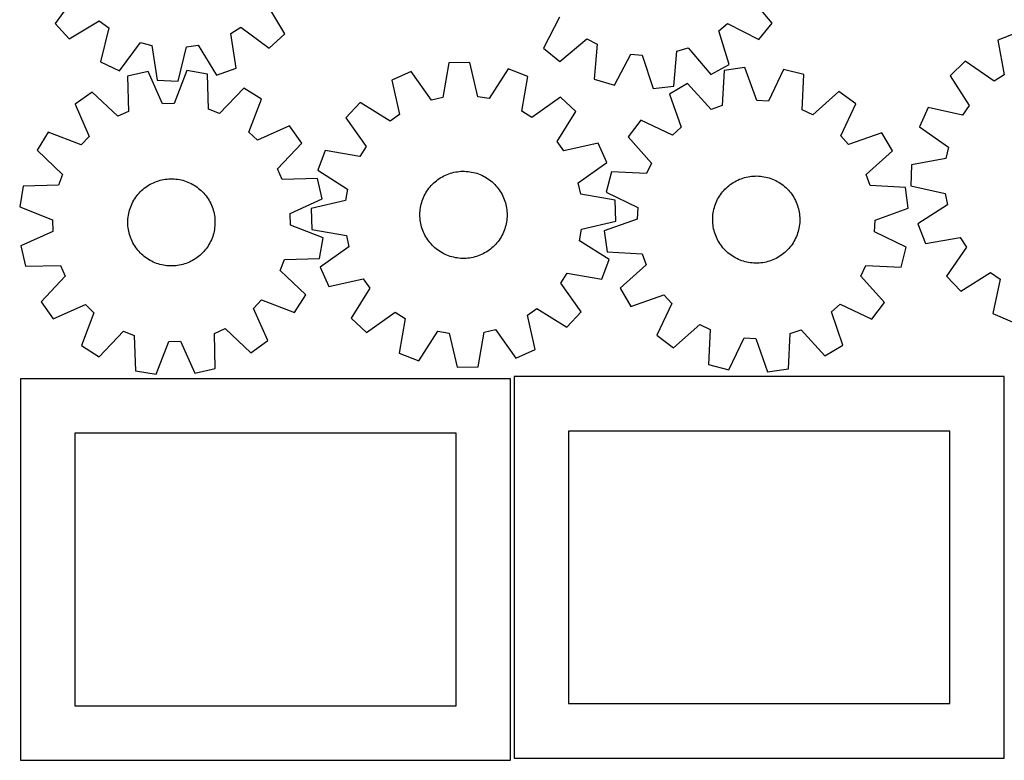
# Model space of a CAD drawing. Header units: millimetres. Extents: x 7 to 1243, y 7 to 1312.
# Tile 1 of 19: x 7 to 549, y 7 to 415. Entities that reach past the tile are written whole.
import ezdxf

# ---------------------------------------------------------------- set-up
doc = ezdxf.new("R2010")
doc.units = ezdxf.units.MM
doc.layers.add('CUT', color=7, linetype='CONTINUOUS', true_color=0x000000)

msp = doc.modelspace()

# ---------------------------------------------------------------- linework, layer by layer
at = {"layer": 'CUT'}
for p, q in [((37.43043, 428.220363), (25.997942, 412.576174)), ((152.537823, 406.81624), (142.573875, 423.434367)), ((420.914551, 412.771694), (408.502451, 427.650612)), ((25.997942, 412.576174), (33.775948, 404.05631)), ((33.775948, 404.05631), (50.394076, 414.020258)), ((50.394076, 414.020258), (55.572318, 410.208631)), ((303.882274, 416.132438), (295.004423, 398.909599)), ((391.55285, 408.512649), (396.476026, 412.648472)), ((396.476026, 412.648472), (413.698864, 403.770621)), ((413.698864, 403.770621), (420.914551, 412.771694)), ((55.572318, 410.208631), (50.996849, 391.380261)), ((122.870658, 407.145296), (128.373769, 410.470721)), ((125.716663, 387.97911), (122.870658, 407.145296)), ((128.373769, 410.470721), (144.017958, 399.038234)), ((144.017958, 399.038234), (152.537823, 406.81624)), ((397.32622, 390.016417), (391.55285, 408.512649)), ((556.1076, 407.547295), (545.367746, 403.335288)), ((61.4432, 386.485447), (72.98331, 402.050417)), ((72.98331, 402.050417), (79.226028, 400.51056)), ((304.005496, 391.693912), (318.884414, 404.106012)), ((318.884414, 404.106012), (324.589434, 401.140302)), ((545.367746, 403.335288), (548.721347, 384.251373)), ((79.226028, 400.51056), (82.204151, 381.364458)), ((93.728486, 380.839885), (98.433701, 399.636251)), ((98.433701, 399.636251), (104.790498, 400.602594)), ((104.790498, 400.602594), (114.868821, 384.053581)), ((295.004423, 398.909599), (304.005496, 391.693912)), ((324.589434, 401.140302), (322.978263, 381.831067)), ((366.825375, 378.020145), (368.569679, 397.317809)), ((368.569679, 397.317809), (374.700811, 399.254793)), ((374.700811, 399.254793), (387.215232, 384.461833)), ((50.996849, 391.380261), (61.4432, 386.485447)), ((242.984409, 390.848501), (239.645541, 371.762004)), ((254.51659, 391.155524), (242.984409, 390.848501)), ((258.866291, 372.27372), (254.51659, 391.155524)), ((334.055495, 378.609203), (343.051918, 395.770403)), ((343.051918, 395.770403), (349.457597, 395.213661)), ((349.457597, 395.213661), (355.358394, 376.757686)), ((527.366363, 391.794412), (519.055898, 383.79306)), ((543.308418, 380.781088), (527.366363, 391.794412)), ((77.213686, 386.086049), (65.962406, 383.537681)), ((85.159427, 368.413822), (77.213686, 386.086049)), ((98.58945, 386.650249), (91.587016, 368.583474)), ((109.959495, 384.698956), (98.58945, 386.650249)), ((114.868821, 384.053581), (125.716663, 387.97911)), ((222.130524, 386.120171), (211.59367, 381.423345)), ((233.374878, 370.340218), (222.130524, 386.120171)), ((275.592521, 387.543495), (265.203723, 371.1876)), ((286.364359, 383.413971), (275.592521, 387.543495)), ((387.215232, 384.461833), (397.32622, 390.016417)), ((394.540816, 386.742469), (393.446751, 367.397045)), ((405.958832, 388.390009), (394.540816, 386.742469)), ((412.477221, 370.143009), (405.958832, 388.390009)), ((427.311963, 387.256255), (418.898005, 369.802094)), ((438.49132, 384.408899), (427.311963, 387.256255)), ((65.962406, 383.537681), (66.406857, 364.166443)), ((82.204151, 381.364458), (93.728486, 380.839885)), ((110.537534, 365.331243), (109.959495, 384.698956)), ((211.59367, 381.423345), (215.813045, 362.511991)), ((283.157206, 364.304901), (286.364359, 383.413971)), ((322.978263, 381.831067), (334.055495, 378.609203)), ((437.530702, 365.056389), (438.49132, 384.408899)), ((519.055898, 383.79306), (529.457319, 367.44519)), ((548.721347, 384.251373), (543.308418, 380.781088)), ((46.429685, 374.836278), (37.010077, 368.176214)), ((60.533462, 361.549972), (46.429685, 374.836278)), ((129.924035, 377.040058), (116.540775, 363.028249)), ((139.68186, 370.88617), (129.924035, 377.040058)), ((355.358394, 376.757686), (366.825375, 378.020145)), ((374.379227, 379.618431), (364.460842, 373.726817)), ((387.384258, 365.254881), (374.379227, 379.618431)), ((457.785172, 375.189957), (443.332271, 362.284298)), ((467.023915, 368.281188), (457.785172, 375.189957)), ((132.804196, 352.771531), (139.68186, 370.88617)), ((194.136647, 369.074502), (186.19926, 360.70292)), ((210.563801, 358.798753), (194.136647, 369.074502)), ((239.645541, 371.762004), (233.374878, 370.340218)), ((265.203723, 371.1876), (258.866291, 372.27372)), ((304.453717, 372.011482), (288.596589, 360.876227)), ((312.825298, 364.074096), (304.453717, 372.011482)), ((364.460842, 373.726817), (370.853231, 355.435295)), ((418.898005, 369.802094), (412.477221, 370.143009)), ((37.010077, 368.176214), (44.833748, 350.449608)), ((66.406857, 364.166443), (60.533462, 361.549972)), ((91.587016, 368.583474), (85.159427, 368.413822)), ((116.540775, 363.028249), (110.537534, 365.331243)), ((288.596589, 360.876227), (283.157206, 364.304901)), ((302.54955, 347.646941), (312.825298, 364.074096)), ((393.446751, 367.397045), (387.384258, 365.254881)), ((443.332271, 362.284298), (437.530702, 365.056389)), ((458.730535, 350.769413), (467.023915, 368.281188)), ((506.841291, 366.24185), (502.225406, 355.669287)), ((525.784445, 362.167625), (506.841291, 366.24185)), ((529.457319, 367.44519), (525.784445, 362.167625)), ((186.19926, 360.70292), (197.334516, 344.845793)), ((215.813045, 362.511991), (210.563801, 358.798753)), ((348.560213, 359.429558), (341.651444, 350.190815)), ((366.071988, 351.136178), (348.560213, 359.429558)), ((22.294078, 352.662317), (16.140191, 342.904493)), ((40.408718, 345.784653), (22.294078, 352.662317)), ((137.46915, 348.346501), (132.804196, 352.771531)), ((155.195757, 356.170172), (137.46915, 348.346501)), ((161.85582, 346.750563), (155.195757, 356.170172)), ((370.853231, 355.435295), (366.071988, 351.136178)), ((502.225406, 355.669287), (518.091126, 344.546276)), ((44.833748, 350.449608), (40.408718, 345.784653)), ((306.262788, 342.397698), (302.54955, 347.646941)), ((341.651444, 350.190815), (354.557104, 335.737913)), ((463.029652, 345.98817), (458.730535, 350.769413)), ((481.321174, 352.380559), (463.029652, 345.98817)), ((487.212788, 342.462175), (481.321174, 352.380559)), ((16.140191, 342.904493), (30.151999, 329.521233)), ((148.569515, 332.646787), (161.85582, 346.750563)), ((174.796771, 342.613563), (170.667248, 331.841725)), ((193.905842, 339.40641), (174.796771, 342.613563)), ((197.334516, 344.845793), (193.905842, 339.40641)), ((325.174141, 346.617073), (306.262788, 342.397698)), ((329.870968, 336.080219), (325.174141, 346.617073)), ((472.849238, 329.457143), (487.212788, 342.462175)), ((518.091126, 344.546276), (516.717469, 338.264894)), ((516.717469, 338.264894), (497.657138, 334.779755)), ((151.185985, 326.773392), (148.569515, 332.646787)), ((170.667248, 331.841725), (187.023143, 321.452926)), ((245.718579, 330.64598), (246.678064, 330.84113)), ((246.678064, 330.84113), (247.64471, 330.996982)), ((247.64471, 330.996982), (248.616909, 331.113276)), ((248.616909, 331.113276), (249.593043, 331.189819)), ((249.593043, 331.189819), (250.571486, 331.226483)), ((250.571486, 331.226483), (251.55061, 331.223207)), ((251.55061, 331.223207), (252.528786, 331.179997)), ((252.528786, 331.179997), (253.504385, 331.096925)), ((253.504385, 331.096925), (254.475784, 330.974128)), ((254.475784, 330.974128), (255.441366, 330.811811)), ((314.091014, 324.835865), (329.870968, 336.080219)), ((332.432503, 330.896962), (329.585146, 319.717605)), ((351.785012, 329.936345), (332.432503, 330.896962)), ((354.557104, 335.737913), (351.785012, 329.936345)), ((497.657138, 334.779755), (497.438562, 323.245559)), ((30.151999, 329.521233), (27.849005, 323.517992)), ((81.051457, 325.309293), (81.965674, 325.659867)), ((81.965674, 325.659867), (82.89343, 325.97286)), ((82.89343, 325.97286), (83.83318, 326.24775)), ((83.83318, 326.24775), (84.78336, 326.484081)), ((84.78336, 326.484081), (85.74239, 326.681458)), ((85.74239, 326.681458), (86.708672, 326.839554)), ((86.708672, 326.839554), (87.680598, 326.958104)), ((87.680598, 326.958104), (88.656551, 327.036913)), ((88.656551, 327.036913), (89.634907, 327.075848)), ((89.634907, 327.075848), (90.614036, 327.074845)), ((90.614036, 327.074845), (91.592309, 327.033906)), ((91.592309, 327.033906), (92.568099, 326.953098)), ((92.568099, 326.953098), (93.53978, 326.832557)), ((93.53978, 326.832557), (94.505737, 326.672482)), ((94.505737, 326.672482), (95.46436, 326.473141)), ((95.46436, 326.473141), (96.414054, 326.234865)), ((96.414054, 326.234865), (97.353239, 325.95805)), ((97.353239, 325.95805), (98.280352, 325.643157)), ((98.280352, 325.643157), (99.193849, 325.290711)), ((170.557223, 327.217842), (151.185985, 326.773392)), ((173.105592, 315.966563), (170.557223, 327.217842)), ((234.595948, 324.766724), (235.324883, 325.420444)), ((235.324883, 325.420444), (236.079875, 326.043887)), ((236.079875, 326.043887), (236.859669, 326.636016)), ((236.859669, 326.636016), (237.662965, 327.195846)), ((237.662965, 327.195846), (238.488428, 327.722445)), ((238.488428, 327.722445), (239.334683, 328.214936)), ((239.334683, 328.214936), (240.200322, 328.6725)), ((240.200322, 328.6725), (241.083904, 329.094375)), ((241.083904, 329.094375), (241.983958, 329.479858)), ((241.983958, 329.479858), (242.898987, 329.828309)), ((242.898987, 329.828309), (243.827466, 330.139147)), ((243.827466, 330.139147), (244.767852, 330.411855)), ((244.767852, 330.411855), (245.718579, 330.64598)), ((255.441366, 330.811811), (256.399524, 330.610245)), ((256.399524, 330.610245), (257.348663, 330.369765)), ((257.348663, 330.369765), (258.287203, 330.09077)), ((258.287203, 330.09077), (259.213582, 329.773726)), ((259.213582, 329.773726), (260.126258, 329.419161)), ((260.126258, 329.419161), (261.023713, 329.027663)), ((261.023713, 329.027663), (261.904452, 328.599886)), ((261.904452, 328.599886), (262.76701, 328.13654)), ((262.76701, 328.13654), (263.609951, 327.638398)), ((263.609951, 327.638398), (264.431872, 327.106287)), ((264.431872, 327.106287), (265.231404, 326.541095)), ((265.231404, 326.541095), (266.007218, 325.943761)), ((266.007218, 325.943761), (266.758022, 325.31528)), ((399.529646, 324.995285), (400.37114, 325.495867)), ((400.37114, 325.495867), (401.232353, 325.961708)), ((401.232353, 325.961708), (402.111849, 326.392035)), ((402.111849, 326.392035), (403.008166, 326.78613)), ((403.008166, 326.78613), (403.919812, 327.143337)), ((403.919812, 327.143337), (404.845269, 327.463063)), ((404.845269, 327.463063), (405.782997, 327.744774)), ((405.782997, 327.744774), (406.731436, 327.988002)), ((406.731436, 327.988002), (407.689006, 328.192342)), ((407.689006, 328.192342), (408.654113, 328.357455)), ((408.654113, 328.357455), (409.625153, 328.483064)), ((409.625153, 328.483064), (410.600507, 328.568962)), ((410.600507, 328.568962), (411.578554, 328.615005)), ((411.578554, 328.615005), (412.557665, 328.621117)), ((412.557665, 328.621117), (413.53621, 328.587286)), ((413.53621, 328.587286), (414.512561, 328.513571)), ((414.512561, 328.513571), (415.485093, 328.400093)), ((415.485093, 328.400093), (416.452186, 328.247041)), ((416.452186, 328.247041), (417.412232, 328.05467)), ((417.412232, 328.05467), (418.363633, 327.8233)), ((418.363633, 327.8233), (419.304805, 327.553317)), ((419.304805, 327.553317), (420.234181, 327.245169)), ((420.234181, 327.245169), (421.150215, 326.89937)), ((421.150215, 326.89937), (422.051382, 326.516494)), ((422.051382, 326.516494), (422.936181, 326.09718)), ((422.936181, 326.09718), (423.803142, 325.642125)), ((423.803142, 325.642125), (424.65082, 325.152087)), ((474.991402, 323.39465), (472.849238, 329.457143)), ((8.481293, 322.939952), (6.53, 311.569907)), ((27.849005, 323.517992), (8.481293, 322.939952)), ((72.974331, 319.894486), (73.674408, 320.57902)), ((73.674408, 320.57902), (74.401823, 321.234431)), ((74.401823, 321.234431), (75.155366, 321.859625)), ((75.155366, 321.859625), (75.933783, 322.453563)), ((75.933783, 322.453563), (76.735778, 323.015256)), ((76.735778, 323.015256), (77.560016, 323.54377)), ((77.560016, 323.54377), (78.405126, 324.038224)), ((78.405126, 324.038224), (79.2697, 324.497796)), ((79.2697, 324.497796), (80.1523, 324.921721)), ((80.1523, 324.921721), (81.051457, 325.309293)), ((99.193849, 325.290711), (100.09221, 324.901298)), ((100.09221, 324.901298), (100.97394, 324.475566)), ((100.97394, 324.475566), (101.837571, 324.014224)), ((101.837571, 324.014224), (102.681666, 323.51804)), ((102.681666, 323.51804), (103.50482, 322.987839)), ((103.50482, 322.987839), (104.305662, 322.424504)), ((104.305662, 322.424504), (105.082861, 321.828973)), ((105.082861, 321.828973), (105.835122, 321.202236)), ((105.835122, 321.202236), (106.561193, 320.545338)), ((106.561193, 320.545338), (107.259866, 319.85937)), ((187.023143, 321.452926), (185.937023, 315.115495)), ((230.318975, 319.440225), (230.834209, 320.272829)), ((230.834209, 320.272829), (231.382974, 321.083724)), ((231.382974, 321.083724), (231.964358, 321.871562)), ((231.964358, 321.871562), (232.577394, 322.635029)), ((232.577394, 322.635029), (233.221059, 323.372857)), ((233.221059, 323.372857), (233.894284, 324.083816)), ((233.894284, 324.083816), (234.595948, 324.766724)), ((266.758022, 325.31528), (267.482566, 324.656697)), ((267.482566, 324.656697), (268.179645, 323.96911)), ((268.179645, 323.96911), (268.848098, 323.253662)), ((268.848098, 323.253662), (269.486812, 322.511544)), ((269.486812, 322.511544), (270.094725, 321.743991)), ((270.094725, 321.743991), (270.670825, 320.952281)), ((270.670825, 320.952281), (271.214152, 320.137732)), ((271.214152, 320.137732), (271.723803, 319.301699)), ((315.5128, 318.565202), (314.091014, 324.835865)), ((393.667657, 319.851432), (394.30422, 320.595397)), ((394.30422, 320.595397), (394.970598, 321.312778)), ((394.970598, 321.312778), (395.665682, 322.002381)), ((395.665682, 322.002381), (396.388316, 322.663059)), ((396.388316, 322.663059), (397.137296, 323.293712)), ((397.137296, 323.293712), (397.911377, 323.893291)), ((397.911377, 323.893291), (398.70927, 324.460796)), ((398.70927, 324.460796), (399.529646, 324.995285)), ((424.65082, 325.152087), (425.477804, 324.627881)), ((425.477804, 324.627881), (426.282719, 324.07038)), ((426.282719, 324.07038), (427.064224, 323.480512)), ((427.064224, 323.480512), (427.821019, 322.859257)), ((427.821019, 322.859257), (428.551844, 322.207652)), ((428.551844, 322.207652), (429.255482, 321.526779)), ((429.255482, 321.526779), (429.930763, 320.817772)), ((429.930763, 320.817772), (430.576563, 320.081812)), ((430.576563, 320.081812), (431.191807, 319.320123)), ((494.336826, 322.300585), (474.991402, 323.39465)), ((495.984366, 310.88257), (494.336826, 322.300585)), ((497.438562, 323.245559), (516.353167, 319.040784)), ((68.930948, 314.388566), (69.409811, 315.242607)), ((69.409811, 315.242607), (69.923111, 316.076405)), ((69.923111, 316.076405), (70.469992, 316.888572)), ((70.469992, 316.888572), (71.049546, 317.677757)), ((71.049546, 317.677757), (71.660807, 318.442646)), ((71.660807, 318.442646), (72.302758, 319.181965)), ((72.302758, 319.181965), (72.974331, 319.894486)), ((107.259866, 319.85937), (107.929978, 319.145476)), ((107.929978, 319.145476), (108.570413, 318.404842)), ((108.570413, 318.404842), (109.180106, 317.638703)), ((109.180106, 317.638703), (109.758042, 316.848333)), ((109.758042, 316.848333), (110.303259, 316.035047)), ((110.303259, 316.035047), (110.814849, 315.2002)), ((110.814849, 315.2002), (111.291962, 314.34518)), ((155.433364, 308.020822), (173.105592, 315.966563)), ((185.937023, 315.115495), (167.055219, 310.765794)), ((227.975689, 314.068559), (228.27377, 315.001213)), ((228.27377, 315.001213), (228.609645, 315.920932)), ((228.609645, 315.920932), (228.982754, 316.826186)), ((228.982754, 316.826186), (229.392476, 317.715468)), ((229.392476, 317.715468), (229.838131, 318.587298)), ((229.838131, 318.587298), (230.318975, 319.440225)), ((271.723803, 319.301699), (272.198929, 318.445574)), ((272.198929, 318.445574), (272.63874, 317.570781)), ((272.63874, 317.570781), (273.042503, 316.678778)), ((273.042503, 316.678778), (273.409547, 315.771048)), ((273.409547, 315.771048), (273.73926, 314.849102)), ((273.73926, 314.849102), (274.031094, 313.914474)), ((334.599297, 315.226334), (315.5128, 318.565202)), ((329.585146, 319.717605), (347.039307, 311.303648)), ((334.90632, 303.694153), (334.599297, 315.226334)), ((390.128873, 314.008393), (390.530051, 314.901563)), ((390.530051, 314.901563), (390.967327, 315.777625)), ((390.967327, 315.777625), (391.439972, 316.635123)), ((391.439972, 316.635123), (391.947199, 317.472628)), ((391.947199, 317.472628), (392.488165, 318.288747)), ((392.488165, 318.288747), (393.06197, 319.082122)), ((393.06197, 319.082122), (393.667657, 319.851432)), ((431.191807, 319.320123), (431.77547, 318.533972)), ((431.77547, 318.533972), (432.326582, 317.72467)), ((432.326582, 317.72467), (432.844225, 316.893561)), ((432.844225, 316.893561), (433.327537, 316.042031)), ((433.327537, 316.042031), (433.775715, 315.171495)), ((433.775715, 315.171495), (434.188011, 314.283403)), ((516.353167, 319.040784), (517.487855, 312.711869)), ((6.53, 311.569907), (24.596774, 304.567474)), ((66.821402, 308.92088), (67.079001, 309.865516)), ((67.079001, 309.865516), (67.374917, 310.798859)), ((67.374917, 310.798859), (67.708655, 311.719356)), ((67.708655, 311.719356), (68.079662, 312.625473)), ((68.079662, 312.625473), (68.487319, 313.515704)), ((68.487319, 313.515704), (68.930948, 314.388566)), ((111.291962, 314.34518), (111.733802, 313.471411)), ((111.733802, 313.471411), (112.139635, 312.580347)), ((112.139635, 312.580347), (112.508785, 311.673471)), ((112.508785, 311.673471), (112.840637, 310.752293)), ((112.840637, 310.752293), (113.13464, 309.818346)), ((113.13464, 309.818346), (113.390304, 308.873184)), ((167.055219, 310.765794), (167.362242, 299.233612)), ((227.004152, 308.289122), (227.067306, 309.266213)), ((227.067306, 309.266213), (227.170262, 310.239915)), ((227.170262, 310.239915), (227.312849, 311.208607)), ((227.312849, 311.208607), (227.494828, 312.170677)), ((227.494828, 312.170677), (227.715897, 313.124524)), ((227.715897, 313.124524), (227.975689, 314.068559)), ((274.031094, 313.914474), (274.284563, 312.968721)), ((274.284563, 312.968721), (274.499245, 312.013417)), ((274.499245, 312.013417), (274.674782, 311.050151)), ((274.674782, 311.050151), (274.810884, 310.080526)), ((274.810884, 310.080526), (274.907322, 309.106157)), ((347.039307, 311.303648), (346.698393, 304.882864)), ((388.512902, 308.375063), (388.68565, 309.338833)), ((388.68565, 309.338833), (388.897564, 310.294755)), ((388.897564, 310.294755), (389.148293, 311.241238)), ((389.148293, 311.241238), (389.437419, 312.176707)), ((389.437419, 312.176707), (389.76446, 313.099604)), ((389.76446, 313.099604), (390.128873, 314.008393)), ((434.188011, 314.283403), (434.563741, 313.379234)), ((434.563741, 313.379234), (434.902277, 312.460491)), ((434.902277, 312.460491), (435.203058, 311.528705)), ((435.203058, 311.528705), (435.465583, 310.585425)), ((435.465583, 310.585425), (435.689414, 309.632223)), ((435.689414, 309.632223), (435.874178, 308.670684)), ((477.737366, 304.36418), (495.984366, 310.88257)), ((517.487855, 312.711869), (501.21211, 302.197947)), ((24.596774, 304.567474), (24.766426, 298.139885)), ((66.099908, 303.104934), (66.120883, 304.083839)), ((66.120883, 304.083839), (66.18177, 305.061074)), ((66.18177, 305.061074), (66.282465, 306.035012)), ((66.282465, 306.035012), (66.422802, 307.004033)), ((66.422802, 307.004033), (66.602548, 307.966523)), ((66.602548, 307.966523), (66.821402, 308.92088)), ((113.390304, 308.873184), (113.607203, 307.91838)), ((113.607203, 307.91838), (113.784976, 306.955524)), ((113.784976, 306.955524), (113.923328, 305.986218)), ((113.923328, 305.986218), (114.022028, 305.012076)), ((114.022028, 305.012076), (114.080913, 304.034718)), ((114.080913, 304.034718), (114.099883, 303.055772)), ((155.603016, 301.593232), (155.433364, 308.020822)), ((226.980904, 307.310268), (227.004152, 308.289122)), ((226.997601, 306.331281), (226.980904, 307.310268)), ((227.054217, 305.353789), (226.997601, 306.331281)), ((227.150655, 304.37942), (227.054217, 305.353789)), ((227.286757, 303.409796), (227.150655, 304.37942)), ((274.791277, 304.220032), (274.64869, 303.25134)), ((274.894233, 305.193734), (274.791277, 304.220032)), ((274.957387, 306.170825), (274.894233, 305.193734)), ((274.907322, 309.106157), (274.963938, 308.128666)), ((274.980635, 307.149678), (274.957387, 306.170825)), ((274.963938, 308.128666), (274.980635, 307.149678)), ((346.698393, 304.882864), (328.451393, 298.364474)), ((388.218347, 304.473721), (388.232209, 305.452752)), ((388.24443, 303.494938), (388.218347, 304.473721)), ((388.232209, 305.452752), (388.285993, 306.430404)), ((388.285993, 306.430404), (388.379609, 307.405048)), ((388.379609, 307.405048), (388.512902, 308.375063)), ((435.874178, 308.670684), (436.01957, 307.702409)), ((436.01957, 307.702409), (436.125345, 306.729009)), ((436.125345, 306.729009), (436.191329, 305.752105)), ((436.20355, 303.794291), (436.149766, 302.81664)), ((436.191329, 305.752105), (436.217412, 304.773323)), ((436.217412, 304.773323), (436.20355, 303.794291)), ((477.396452, 297.943396), (477.737366, 304.36418)), ((66.118878, 302.125988), (66.099908, 303.104934)), ((66.177762, 301.148631), (66.118878, 302.125988)), ((66.276463, 300.174488), (66.177762, 301.148631)), ((66.414815, 299.205182), (66.276463, 300.174488)), ((66.592588, 298.242326), (66.414815, 299.205182)), ((113.776989, 299.156674), (113.597243, 298.194184)), ((113.917326, 300.125694), (113.776989, 299.156674)), ((114.018021, 301.099632), (113.917326, 300.125694)), ((114.078907, 302.076867), (114.018021, 301.099632)), ((114.099883, 303.055772), (114.078907, 302.076867)), ((173.669791, 294.590799), (155.603016, 301.593232)), ((167.362242, 299.233612), (186.448739, 295.894744)), ((227.462295, 302.44653), (227.286757, 303.409796)), ((227.676977, 301.491225), (227.462295, 302.44653)), ((227.930445, 300.545472), (227.676977, 301.491225)), ((228.222279, 299.610845), (227.930445, 300.545472)), ((228.551992, 298.688899), (228.222279, 299.610845)), ((228.919036, 297.781169), (228.551992, 298.688899)), ((273.351895, 298.539014), (272.978785, 297.633761)), ((273.687769, 299.458734), (273.351895, 298.539014)), ((273.98585, 300.391387), (273.687769, 299.458734)), ((274.245642, 301.335423), (273.98585, 300.391387)), ((274.466711, 302.28927), (274.245642, 301.335423)), ((274.64869, 303.25134), (274.466711, 302.28927)), ((314.938396, 293.00702), (316.024516, 299.344451)), ((316.024516, 299.344451), (334.90632, 303.694153)), ((328.451393, 298.364474), (330.098933, 286.946459)), ((388.310414, 302.518034), (388.24443, 303.494938)), ((388.416189, 301.544635), (388.310414, 302.518034)), ((388.56158, 300.57636), (388.416189, 301.544635)), ((388.746345, 299.614821), (388.56158, 300.57636)), ((388.970176, 298.661619), (388.746345, 299.614821)), ((389.2327, 297.718339), (388.970176, 298.661619)), ((435.538195, 298.952289), (435.287466, 298.005805)), ((435.750109, 299.908211), (435.538195, 298.952289)), ((435.922857, 300.871981), (435.750109, 299.908211)), ((436.056149, 301.841996), (435.922857, 300.871981)), ((436.149766, 302.81664), (436.056149, 301.841996)), ((501.21211, 302.197947), (505.424118, 291.458093)), ((24.766426, 298.139885), (7.094199, 290.194143)), ((66.809487, 297.287523), (66.592588, 298.242326)), ((67.065151, 296.342361), (66.809487, 297.287523)), ((67.359154, 295.408413), (67.065151, 296.342361)), ((67.691006, 294.487235), (67.359154, 295.408413)), ((68.060156, 293.580359), (67.691006, 294.487235)), ((68.465989, 292.689296), (68.060156, 293.580359)), ((112.120129, 293.535233), (111.712472, 292.645002)), ((112.491136, 294.441351), (112.120129, 293.535233)), ((112.824874, 295.361847), (112.491136, 294.441351)), ((113.120789, 296.29519), (112.824874, 295.361847)), ((113.378389, 297.239826), (113.120789, 296.29519)), ((113.597243, 298.194184), (113.378389, 297.239826)), ((171.718498, 283.220754), (173.669791, 294.590799)), ((186.448739, 295.894744), (187.870525, 289.624081)), ((229.322799, 296.889165), (228.919036, 297.781169)), ((229.76261, 296.014373), (229.322799, 296.889165)), ((230.237736, 295.158248), (229.76261, 296.014373)), ((230.747387, 294.322215), (230.237736, 295.158248)), ((231.290714, 293.507666), (230.747387, 294.322215)), ((231.866814, 292.715956), (231.290714, 293.507666)), ((270.578565, 293.376222), (269.997181, 292.588385)), ((271.127331, 294.187118), (270.578565, 293.376222)), ((271.642564, 295.019722), (271.127331, 294.187118)), ((272.123408, 295.872649), (271.642564, 295.019722)), ((272.569063, 296.744479), (272.123408, 295.872649)), ((272.978785, 297.633761), (272.569063, 296.744479)), ((331.294291, 282.618222), (314.938396, 293.00702)), ((389.533481, 296.786553), (389.2327, 297.718339)), ((389.872018, 295.86781), (389.533481, 296.786553)), ((390.247748, 294.96364), (389.872018, 295.86781)), ((390.660044, 294.075549), (390.247748, 294.96364)), ((391.108221, 293.205013), (390.660044, 294.075549)), ((391.591534, 292.353483), (391.108221, 293.205013)), ((433.468432, 293.469419), (432.995787, 292.611921)), ((433.905707, 294.345481), (433.468432, 293.469419)), ((434.306885, 295.23865), (433.905707, 294.345481)), ((434.671299, 296.14744), (434.306885, 295.23865)), ((434.99834, 297.070337), (434.671299, 296.14744)), ((435.287466, 298.005805), (434.99834, 297.070337)), ((494.850613, 289.529439), (477.396452, 297.943396)), ((505.424118, 291.458093), (524.508032, 294.811695)), ((524.508032, 294.811695), (527.978318, 289.398765)), ((7.094199, 290.194143), (9.642567, 278.942864)), ((68.907829, 291.815527), (68.465989, 292.689296)), ((69.384941, 290.960507), (68.907829, 291.815527)), ((69.896532, 290.125659), (69.384941, 290.960507)), ((70.441749, 289.312373), (69.896532, 290.125659)), ((71.019685, 288.522003), (70.441749, 289.312373)), ((71.629378, 287.755864), (71.019685, 288.522003)), ((72.269813, 287.015231), (71.629378, 287.755864)), ((108.538984, 287.718061), (107.897032, 286.978741)), ((109.150245, 288.48295), (108.538984, 287.718061)), ((109.729798, 289.272134), (109.150245, 288.48295)), ((110.27668, 290.084301), (109.729798, 289.272134)), ((110.78998, 290.918099), (110.27668, 290.084301)), ((111.268842, 291.77214), (110.78998, 290.918099)), ((111.712472, 292.645002), (111.268842, 291.77214)), ((187.870525, 289.624081), (172.090572, 278.379728)), ((232.474727, 291.948403), (231.866814, 292.715956)), ((233.113441, 291.206285), (232.474727, 291.948403)), ((233.781894, 290.490837), (233.113441, 291.206285)), ((234.478973, 289.80325), (233.781894, 290.490837)), ((235.203517, 289.144667), (234.478973, 289.80325)), ((235.954321, 288.516186), (235.203517, 289.144667)), ((236.730135, 287.918852), (235.954321, 288.516186)), ((237.529668, 287.353659), (236.730135, 287.918852)), ((265.10187, 287.82393), (264.298574, 287.2641)), ((265.881664, 288.41606), (265.10187, 287.82393)), ((266.636656, 289.039503), (265.881664, 288.41606)), ((267.365591, 289.693223), (266.636656, 289.039503)), ((268.067255, 290.37613), (267.365591, 289.693223)), ((268.74048, 291.08709), (268.067255, 290.37613)), ((269.384146, 291.824917), (268.74048, 291.08709)), ((269.997181, 292.588385), (269.384146, 291.824917)), ((392.109177, 291.522374), (391.591534, 292.353483)), ((392.660288, 290.713072), (392.109177, 291.522374)), ((393.243952, 289.926921), (392.660288, 290.713072)), ((393.859195, 289.165232), (393.243952, 289.926921)), ((394.504995, 288.429272), (393.859195, 289.165232)), ((395.180277, 287.720265), (394.504995, 288.429272)), ((395.883915, 287.039392), (395.180277, 287.720265)), ((429.465161, 287.934266), (428.770077, 287.244662)), ((430.131539, 288.651647), (429.465161, 287.934266)), ((430.768102, 289.395612), (430.131539, 288.651647)), ((431.373789, 290.164922), (430.768102, 289.395612)), ((431.947593, 290.958297), (431.373789, 290.164922)), ((432.48856, 291.774416), (431.947593, 290.958297)), ((432.995787, 292.611921), (432.48856, 291.774416)), ((492.003256, 278.350081), (494.850613, 289.529439)), ((527.978318, 289.398765), (516.964994, 273.45671)), ((72.939925, 286.301336), (72.269813, 287.015231)), ((73.638598, 285.615369), (72.939925, 286.301336)), ((74.364669, 284.95847), (73.638598, 285.615369)), ((75.11693, 284.331733), (74.364669, 284.95847)), ((75.894128, 283.736202), (75.11693, 284.331733)), ((76.694971, 283.172867), (75.894128, 283.736202)), ((77.518125, 282.642666), (76.694971, 283.172867)), ((78.36222, 282.146482), (77.518125, 282.642666)), ((79.225851, 281.68514), (78.36222, 282.146482)), ((101.794665, 282.122482), (100.930091, 281.66291)), ((102.639775, 282.616936), (101.794665, 282.122482)), ((103.464013, 283.14545), (102.639775, 282.616936)), ((104.266008, 283.707143), (103.464013, 283.14545)), ((105.044425, 284.301081), (104.266008, 283.707143)), ((105.797968, 284.926276), (105.044425, 284.301081)), ((106.525383, 285.581686), (105.797968, 284.926276)), ((107.22546, 286.266221), (106.525383, 285.581686)), ((107.897032, 286.978741), (107.22546, 286.266221)), ((150.047792, 276.639473), (152.350786, 282.642715)), ((152.350786, 282.642715), (171.718498, 283.220754)), ((238.351588, 286.821549), (237.529668, 287.353659)), ((239.194529, 286.323407), (238.351588, 286.821549)), ((240.057087, 285.860061), (239.194529, 286.323407)), ((240.937826, 285.432283), (240.057087, 285.860061)), ((241.835281, 285.040786), (240.937826, 285.432283)), ((242.747957, 284.68622), (241.835281, 285.040786)), ((243.674336, 284.369176), (242.747957, 284.68622)), ((244.612876, 284.090182), (243.674336, 284.369176)), ((245.562015, 283.849702), (244.612876, 284.090182)), ((246.520173, 283.648135), (245.562015, 283.849702)), ((247.485755, 283.485819), (246.520173, 283.648135)), ((248.457154, 283.363022), (247.485755, 283.485819)), ((249.432753, 283.279949), (248.457154, 283.363022)), ((250.410929, 283.236739), (249.432753, 283.279949)), ((251.390053, 283.233463), (250.410929, 283.236739)), ((252.368497, 283.270127), (251.390053, 283.233463)), ((253.34463, 283.34667), (252.368497, 283.270127)), ((254.316829, 283.462964), (253.34463, 283.34667)), ((255.283475, 283.618817), (254.316829, 283.462964)), ((256.24296, 283.813967), (255.283475, 283.618817)), ((257.193687, 284.048091), (256.24296, 283.813967)), ((258.134073, 284.320799), (257.193687, 284.048091)), ((259.062552, 284.631637), (258.134073, 284.320799)), ((259.977581, 284.980088), (259.062552, 284.631637)), ((260.877635, 285.365572), (259.977581, 284.980088)), ((261.761217, 285.787447), (260.877635, 285.365572)), ((262.626856, 286.24501), (261.761217, 285.787447)), ((263.473111, 286.737501), (262.626856, 286.24501)), ((264.298574, 287.2641), (263.473111, 286.737501)), ((327.164768, 271.846384), (331.294291, 282.618222)), ((330.098933, 286.946459), (349.444357, 285.852394)), ((349.444357, 285.852394), (351.586521, 279.7899)), ((396.61474, 286.387787), (395.883915, 287.039392)), ((397.371535, 285.766532), (396.61474, 286.387787)), ((398.15304, 285.176664), (397.371535, 285.766532)), ((398.957955, 284.619163), (398.15304, 285.176664)), ((399.784939, 284.094957), (398.957955, 284.619163)), ((400.632617, 283.604918), (399.784939, 284.094957)), ((401.499577, 283.149864), (400.632617, 283.604918)), ((402.384377, 282.73055), (401.499577, 283.149864)), ((403.285544, 282.347674), (402.384377, 282.73055)), ((404.201578, 282.001875), (403.285544, 282.347674)), ((420.515947, 282.103707), (419.590489, 281.783981)), ((421.427592, 282.460914), (420.515947, 282.103707)), ((422.323909, 282.855009), (421.427592, 282.460914)), ((423.203406, 283.285335), (422.323909, 282.855009)), ((424.064618, 283.751177), (423.203406, 283.285335)), ((424.906113, 284.251759), (424.064618, 283.751177)), ((425.726489, 284.786247), (424.906113, 284.251759)), ((426.524382, 285.353753), (425.726489, 284.786247)), ((427.298462, 285.953331), (426.524382, 285.353753)), ((428.047443, 286.583984), (427.298462, 285.953331)), ((428.770077, 287.244662), (428.047443, 286.583984)), ((9.642567, 278.942864), (29.013806, 279.387315)), ((29.013806, 279.387315), (31.630276, 273.513919)), ((80.107581, 281.259408), (79.225851, 281.68514)), ((81.005942, 280.869995), (80.107581, 281.259408)), ((81.919439, 280.517549), (81.005942, 280.869995)), ((82.846552, 280.202657), (81.919439, 280.517549)), ((83.785737, 279.925842), (82.846552, 280.202657)), ((84.735431, 279.687565), (83.785737, 279.925842)), ((85.694054, 279.488224), (84.735431, 279.687565)), ((86.66001, 279.328149), (85.694054, 279.488224)), ((87.631692, 279.207608), (86.66001, 279.328149)), ((88.607481, 279.1268), (87.631692, 279.207608)), ((89.585755, 279.085861), (88.607481, 279.1268)), ((90.564884, 279.084858), (89.585755, 279.085861)), ((91.54324, 279.123793), (90.564884, 279.084858)), ((92.519193, 279.202602), (91.54324, 279.123793)), ((93.491119, 279.321153), (92.519193, 279.202602)), ((94.457401, 279.479248), (93.491119, 279.321153)), ((95.41643, 279.676626), (94.457401, 279.479248)), ((96.366611, 279.912956), (95.41643, 279.676626)), ((97.306361, 280.187847), (96.366611, 279.912956)), ((98.234117, 280.500839), (97.306361, 280.187847)), ((99.148334, 280.851413), (98.234117, 280.500839)), ((100.047491, 281.238985), (99.148334, 280.851413)), ((100.930091, 281.66291), (100.047491, 281.238985)), ((164.0596, 263.256213), (150.047792, 276.639473)), ((172.090572, 278.379728), (176.787398, 267.842874)), ((351.586521, 279.7899), (337.222971, 266.784869)), ((405.130954, 281.693727), (404.201578, 282.001875)), ((406.072126, 281.423744), (405.130954, 281.693727)), ((407.023526, 281.192374), (406.072126, 281.423744)), ((407.983573, 281.000003), (407.023526, 281.192374)), ((408.950666, 280.846951), (407.983573, 281.000003)), ((409.923198, 280.733473), (408.950666, 280.846951)), ((410.899549, 280.659758), (409.923198, 280.733473)), ((411.878094, 280.625927), (410.899549, 280.659758)), ((412.857205, 280.632039), (411.878094, 280.625927)), ((413.835251, 280.678082), (412.857205, 280.632039)), ((414.810606, 280.763979), (413.835251, 280.678082)), ((415.781645, 280.889589), (414.810606, 280.763979)), ((416.746753, 281.054701), (415.781645, 280.889589)), ((417.704323, 281.259042), (416.746753, 281.054701)), ((418.652761, 281.50227), (417.704323, 281.259042)), ((419.590489, 281.783981), (418.652761, 281.50227)), ((469.878655, 273.509131), (472.650746, 279.310699)), ((472.650746, 279.310699), (492.003256, 278.350081)), ((31.630276, 273.513919), (18.343971, 259.410143)), ((176.787398, 267.842874), (195.698752, 272.062248)), ((195.698752, 272.062248), (199.411989, 266.813005)), ((304.627023, 269.614154), (308.055697, 275.053537)), ((308.055697, 275.053537), (327.164768, 271.846384)), ((482.784315, 259.056229), (469.878655, 273.509131)), ((516.964994, 273.45671), (524.966346, 265.146245)), ((524.966346, 265.146245), (541.314216, 275.547666)), ((541.314216, 275.547666), (546.59178, 271.874793)), ((546.59178, 271.874793), (542.517556, 252.931638)), ((199.411989, 266.813005), (189.136241, 250.38585)), ((315.762279, 253.757026), (304.627023, 269.614154)), ((337.222971, 266.784869), (343.114584, 256.866484)), ((135.366043, 255.711099), (139.791073, 260.376053)), ((139.791073, 260.376053), (157.905712, 253.498389)), ((157.905712, 253.498389), (164.0596, 263.256213)), ((343.114584, 256.866484), (361.406107, 263.258874)), ((361.406107, 263.258874), (365.705224, 258.477631)), ((18.343971, 259.410143), (25.004034, 249.990535)), ((25.004034, 249.990535), (42.730641, 257.814205)), ((42.730641, 257.814205), (47.395595, 253.389175)), ((143.189714, 237.984492), (135.366043, 255.711099)), ((286.148495, 251.947955), (291.397738, 255.661193)), ((291.397738, 255.661193), (307.824893, 245.385445)), ((365.705224, 258.477631), (357.411844, 240.965856)), ((453.582528, 253.811749), (458.36377, 258.110866)), ((458.36377, 258.110866), (475.875545, 249.817486)), ((475.875545, 249.817486), (482.784315, 259.056229)), ((47.395595, 253.389175), (40.517931, 235.274536)), ((189.136241, 250.38585), (197.507822, 242.448464)), ((197.507822, 242.448464), (213.36495, 253.58372)), ((213.36495, 253.58372), (218.804333, 250.155046)), ((218.804333, 250.155046), (215.59718, 231.045975)), ((290.367869, 233.036602), (286.148495, 251.947955)), ((307.824893, 245.385445), (315.762279, 253.757026)), ((459.974917, 235.520227), (453.582528, 253.811749)), ((542.517556, 252.931638), (553.090118, 248.315754)), ((113.792934, 241.994264), (119.666329, 244.610734)), ((119.666329, 244.610734), (133.770106, 231.324428)), ((262.315999, 242.697943), (268.586661, 244.119729)), ((268.586661, 244.119729), (279.831015, 228.339775)), ((366.650587, 234.057086), (381.103488, 246.962746)), ((381.103488, 246.962746), (386.905057, 244.190655)), ((386.905057, 244.190655), (385.944439, 224.838145)), ((50.275755, 229.120649), (63.659016, 243.132457)), ((63.659016, 243.132457), (69.662257, 240.829463)), ((69.662257, 240.829463), (70.240296, 221.46175)), ((114.237384, 222.623025), (113.792934, 241.994264)), ((226.369018, 226.916452), (236.757817, 243.272347)), ((236.757817, 243.272347), (243.095248, 242.186227)), ((243.095248, 242.186227), (247.444949, 223.304423)), ((258.97713, 223.611445), (262.315999, 242.697943)), ((357.411844, 240.965856), (366.650587, 234.057086)), ((397.123796, 221.990788), (405.537754, 239.444949)), ((405.537754, 239.444949), (411.958538, 239.104035)), ((411.958538, 239.104035), (418.476927, 220.857035)), ((429.894943, 222.504575), (430.989008, 241.849999)), ((430.989008, 241.849999), (437.051501, 243.992163)), ((437.051501, 243.992163), (450.056532, 229.628613)), ((40.517931, 235.274536), (50.275755, 229.120649)), ((81.610341, 219.510457), (88.612774, 237.577232)), ((88.612774, 237.577232), (95.040364, 237.746884)), ((95.040364, 237.746884), (102.986105, 220.074657)), ((133.770106, 231.324428), (143.189714, 237.984492)), ((450.056532, 229.628613), (459.974917, 235.520227)), ((215.59718, 231.045975), (226.369018, 226.916452)), ((279.831015, 228.339775), (290.367869, 233.036602)), ((102.986105, 220.074657), (114.237384, 222.623025)), ((247.444949, 223.304423), (258.97713, 223.611445)), ((385.944439, 224.838145), (397.123796, 221.990788)), ((418.476927, 220.857035), (429.894943, 222.504575)), ((276.909027, 216.990753), (6.909027, 216.990753)), ((6.909027, 216.990753), (6.909027, 6.990753)), ((70.240296, 221.46175), (81.610341, 219.510457)), ((276.909027, 6.990753), (276.909027, 216.990753)), ((548.818634, 218.195099), (278.818634, 218.195099)), ((278.818634, 218.195099), (278.818634, 8.195099)), ((548.818634, 8.195099), (548.818634, 218.195099)), ((246.909027, 186.990753), (36.909027, 186.990753)), ((36.909027, 186.990753), (36.909027, 36.990753)), ((246.909027, 36.990753), (246.909027, 186.990753)), ((518.818634, 188.195099), (308.818634, 188.195099)), ((308.818634, 188.195099), (308.818634, 38.195099)), ((518.818634, 38.195099), (518.818634, 188.195099)), ((308.818634, 38.195099), (518.818634, 38.195099)), ((36.909027, 36.990753), (246.909027, 36.990753)), ((6.909027, 6.990753), (276.909027, 6.990753)), ((278.818634, 8.195099), (548.818634, 8.195099))]:
    msp.add_line(p, q, dxfattribs=at)

doc.saveas('drawing.dxf')
